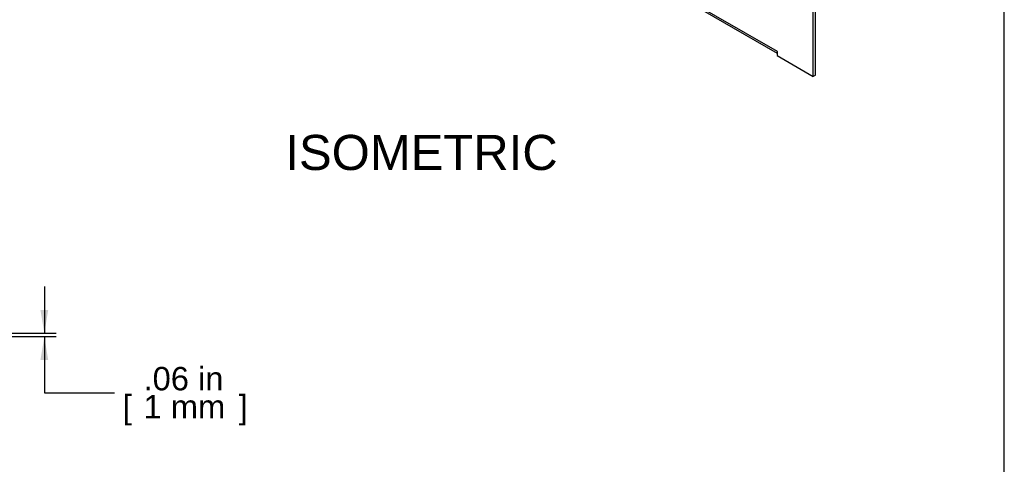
# Model space of a CAD drawing. Header units: inches. Extents: x 0 to 52.8, y -0.2 to 39.5.
# Tile 12 of 17: x 36 to 52.8, y 16.9 to 24.5. Entities that reach past the tile are written whole.
import ezdxf
from ezdxf.enums import TextEntityAlignment as Align

# ---------------------------------------------------------------- set-up
doc = ezdxf.new("R2010")
doc.units = ezdxf.units.IN
doc.header["$MEASUREMENT"] = 0
doc.layers.add('COM54345', color=7, linetype='Continuous')
doc.layers.add('Default', color=7, linetype='Continuous')
doc.styles.add('SEACAD_Arial', font='arial.ttf')
doc.dimstyles.new('WEB_SMALL', dxfattribs={"dimtxt": 0.4, "dimasz": 0.4, "dimexe": 0.2, "dimexo": 0.2, "dimgap": 0.2, "dimtad": 0, "dimtih": 1, "dimtoh": 1, "dimzin": 4, "dimdsep": 46, "dimtxsty": 'SEACAD_Arial', "dimblk1": '_SE_FILLED', "dimblk2": '_SE_FILLED', "dimsah": 1, "dimcen": 0.2, "dimadec": 0, "dimazin": 0, "dimtfac": 1, "dimtofl": 0, "dimtmove": 0, "dimatfit": 3, "dimfxl": 1, "dimtolj": 1, "dimtzin": 4, "dimarcsym": 0})

# ---------------------------------------------------------------- blocks, each defined once
blk = doc.blocks.new('SE4')
at = {"layer": 'COM54345', "color": 7, "linetype": 'Continuous'}
for p, q in [((36.762, 30.986), (48.96, 23.944)), ((36.78, 30.946), (48.96, 23.914)), ((49.579, 23.516), (49.579, 24.626)), ((49.619, 23.539), (49.619, 24.649)), ((48.96, 23.943), (48.96, 23.944)), ((48.96, 23.943), (48.96, 23.873)), ((48.96, 23.873), (49.579, 23.516)), ((49.619, 23.539), (49.579, 23.516))]:
    blk.add_line(p, q, dxfattribs=at)
blk.add_ellipse((49.021, 23.979), major_axis=(0.043, 0.0745), ratio=0.57735, start_param=-3.926991, end_param=-3.884195, dxfattribs=at)
blk = doc.blocks.new('DMBLK255')
at = {"layer": 'Default', "linetype": 'Continuous', "transparency": 16777216}
for points in [[(36.499, 19.526), (36.365, 19.526), (36.432, 19.126)], [(36.499, 18.669), (36.432, 19.069), (36.365, 18.669)]]:
    blk.add_hatch(color=7, dxfattribs=at).paths.add_polyline_path(points)
at = {"layer": 'Default', "color": 7, "linetype": 'Continuous', "transparency": 16777216}
for p, q in [((36.432, 19.926), (36.432, 19.126)), ((34.88, 19.126), (36.632, 19.126)), ((34.88, 19.069), (36.632, 19.069)), ((36.432, 19.069), (36.432, 18.111)), ((36.432, 18.111), (37.632, 18.111))]:
    blk.add_line(p, q, dxfattribs=at)
at = {"layer": 'Default', "color": 7, "linetype": 'Continuous', "transparency": 16777216, "style": 'SEACAD_Arial'}
for s, p in [('.06 in', (38.128, 18.551)), ('[', (37.772, 18.071)), ('1 mm', (38.128, 18.071)), (']', (39.754, 18.071))]:
    blk.add_text(s, height=0.4, dxfattribs=at).set_placement(p, align=Align.TOP_LEFT)
blk = doc.blocks.new('_SE_FILLED')
at = {"color": 0}
blk.add_line((0, 0), (-1, 0), dxfattribs=at)
blk.add_solid([(0, 0), (-1, -0.1665), (-1, 0.1665), (0, 0)], dxfattribs=at)

msp = doc.modelspace()

# ---------------------------------------------------------------- linework, layer by layer
at = {"layer": 'Default', "color": 7, "linetype": 'Continuous'}
msp.add_line((52.845, 0), (52.845, 39.49), dxfattribs=at)

# ---------------------------------------------------------------- block references
at = {"layer": 'Default'}
msp.add_blockref('SE4', (0, 0), dxfattribs=at)

# ---------------------------------------------------------------- texts
at = {"layer": 'Default', "color": 7, "linetype": 'Continuous', "style": 'SEACAD_Arial'}
msp.add_text('ISOMETRIC', height=0.6, dxfattribs=at).set_placement((40.553, 22.516), align=Align.TOP_LEFT)

# ---------------------------------------------------------------- dimensions: what is measured, and where the dimension line sits
at = {"layer": 'Default', "color": 7, "linetype": 'Continuous'}
dim = msp.add_linear_dim(base=(36.432, 19.126), p1=(34.68, 19.126), p2=(34.68, 19.069), angle=270, text='\\A1;<>', dimstyle='WEB_SMALL', override={"dimpost": '\\X'}, dxfattribs=at)
dim.commit()
dim.dimension.update_dxf_attribs({"geometry": 'DMBLK255', "text_midpoint": (37.632, 18.111), "dimtype": 161})

doc.saveas('drawing.dxf')
